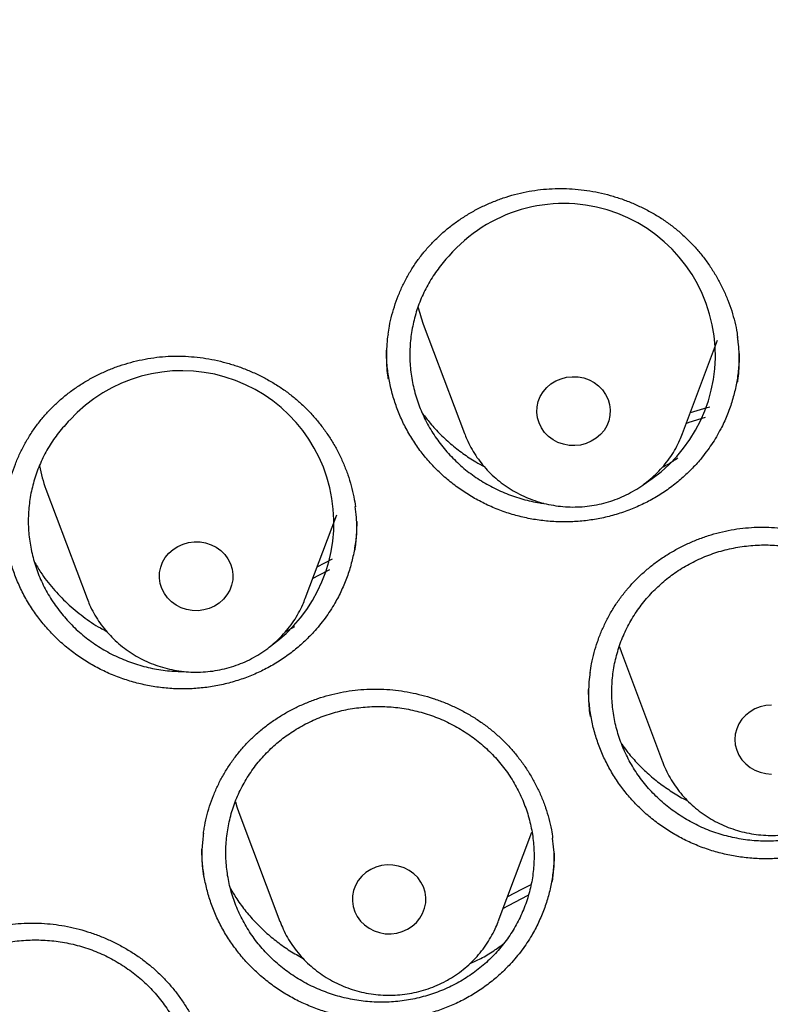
# Model space of a CAD drawing. Header units: millimetres. Extents: x 8 to 1233, y 12 to 1462.
# Tile 40 of 127: x 437.38 to 445.55, y 1294.21 to 1304.93. Entities that reach past the tile are written whole.
import ezdxf

# ---------------------------------------------------------------- set-up
doc = ezdxf.new("R2010")
doc.units = ezdxf.units.MM

msp = doc.modelspace()

# ---------------------------------------------------------------- linework, layer by layer
at = {"color": 7, "linetype": 'Continuous', "lineweight": 30}
for p, q in [((441.772, 1301.613), (442.219, 1300.424)), ((444.595, 1300.424), (444.976, 1301.437)), ((437.665, 1299.816), (438.112, 1298.627)), ((440.488, 1298.627), (440.83, 1299.536)), ((440.618, 1298.973), (440.785, 1299.059)), ((440.269, 1298.263), (440.373, 1298.321)), ((443.928, 1298.038), (444.375, 1296.85)), ((439.765, 1296.299), (440.212, 1295.111)), ((442.588, 1295.111), (442.954, 1296.085))]:
    msp.add_line(p, q, dxfattribs=at)
at = {"color": 7, "linetype": 'Continuous', "lineweight": 30, "flags": 128}
for points in [[(443.271, 1301.019), (443.331, 1301.034), (443.393, 1301.041), (443.456, 1301.038), (443.518, 1301.027), (443.576, 1301.006), (443.631, 1300.977), (443.68, 1300.94), (443.723, 1300.897), (443.757, 1300.848), (443.783, 1300.794), (443.8, 1300.737), (443.807, 1300.679), (443.804, 1300.62), (443.792, 1300.562), (443.77, 1300.507), (443.739, 1300.456), (443.7, 1300.41), (443.654, 1300.37), (443.601, 1300.338), (443.544, 1300.313), (443.484, 1300.297), (443.421, 1300.291), (443.359, 1300.293), (443.297, 1300.305), (443.238, 1300.326), (443.184, 1300.355), (443.135, 1300.391), (443.092, 1300.435), (443.058, 1300.484), (443.032, 1300.538), (443.015, 1300.594), (443.008, 1300.653), (443.01, 1300.712), (443.023, 1300.769), (443.045, 1300.824), (443.076, 1300.876), (443.115, 1300.922), (443.161, 1300.962), (443.213, 1300.994), (443.271, 1301.019)], [(444.68, 1300.65), (444.863, 1300.706), (444.889, 1300.714)], [(444.839, 1300.595), (444.663, 1300.541), (444.636, 1300.532)], [(439.1, 1299.194), (439.157, 1299.219), (439.217, 1299.236), (439.279, 1299.244), (439.342, 1299.242), (439.403, 1299.231), (439.463, 1299.212), (439.518, 1299.184), (439.568, 1299.148), (439.611, 1299.105), (439.646, 1299.057), (439.673, 1299.003), (439.691, 1298.947), (439.699, 1298.889), (439.698, 1298.83), (439.686, 1298.772), (439.665, 1298.716), (439.635, 1298.665), (439.597, 1298.618), (439.552, 1298.577), (439.5, 1298.544), (439.443, 1298.519), (439.383, 1298.502), (439.321, 1298.494), (439.258, 1298.496), (439.196, 1298.506), (439.137, 1298.526), (439.082, 1298.554), (439.032, 1298.59), (438.989, 1298.633), (438.954, 1298.681), (438.927, 1298.734), (438.909, 1298.791), (438.9, 1298.849), (438.902, 1298.908), (438.914, 1298.966), (438.935, 1299.022), (438.964, 1299.073), (439.003, 1299.12), (439.048, 1299.161), (439.1, 1299.194)], [(440.752, 1298.938), (440.632, 1298.877), (440.569, 1298.844)], [(443.905, 1298.105), (443.906, 1298.1), (443.928, 1298.038)], [(445.563, 1297.467), (445.501, 1297.462), (445.44, 1297.449), (445.382, 1297.426), (445.328, 1297.395), (445.281, 1297.357), (445.24, 1297.312), (445.207, 1297.262), (445.183, 1297.208), (445.168, 1297.15), (445.163, 1297.092), (445.168, 1297.033), (445.183, 1296.976), (445.207, 1296.921), (445.24, 1296.871), (445.281, 1296.826), (445.328, 1296.788), (445.382, 1296.757), (445.44, 1296.735), (445.501, 1296.721), (445.563, 1296.716)], [(439.727, 1296.414), (439.743, 1296.361), (439.765, 1296.299)], [(441.6, 1295.028), (441.652, 1295.061), (441.697, 1295.101), (441.735, 1295.148), (441.765, 1295.2), (441.786, 1295.255), (441.798, 1295.313), (441.799, 1295.372), (441.791, 1295.431), (441.773, 1295.487), (441.746, 1295.54), (441.711, 1295.589), (441.668, 1295.631), (441.618, 1295.667), (441.563, 1295.695), (441.503, 1295.715), (441.442, 1295.726), (441.379, 1295.727), (441.317, 1295.72), (441.257, 1295.703), (441.2, 1295.678), (441.148, 1295.644), (441.103, 1295.604), (441.064, 1295.557), (441.035, 1295.505), (441.014, 1295.45), (441.002, 1295.392), (441, 1295.333), (441.009, 1295.275), (441.027, 1295.218), (441.054, 1295.165), (441.089, 1295.116), (441.132, 1295.074), (441.182, 1295.038), (441.237, 1295.01), (441.296, 1294.99), (441.358, 1294.979), (441.421, 1294.978), (441.483, 1294.985), (441.543, 1295.002), (441.6, 1295.028)], [(442.691, 1295.384), (442.846, 1295.464), (442.946, 1295.514)], [(442.911, 1295.393), (442.695, 1295.282), (442.642, 1295.254)]]:
    msp.add_lwpolyline(points, dxfattribs=at)
at = {"color": 7, "linetype": 'Continuous', "lineweight": 30}
for centre, radius, start, end in [((443.299, 1301.273), 1.652, 301.5563, 139.1285), ((443.222, 1302.158), 1.549, 193.2578, 200.6277), ((439.144, 1299.451), 1.655, 305.088, 137.5264), ((439.113, 1300.361), 1.547, 190.8805, 200.6306)]:
    msp.add_arc(centre, radius, start, end, dxfattribs=at)
for points, knots in [([(484.676, 1295.088), (484.663, 1295.134), (484.634, 1295.235), (484.589, 1295.389), (484.539, 1295.556), (484.485, 1295.734), (484.426, 1295.927), (484.361, 1296.136), (484.289, 1296.359), (484.195, 1296.645), (484.074, 1296.998), (483.921, 1297.426), (483.755, 1297.867), (483.577, 1298.317), (483.388, 1298.775), (483.18, 1299.256), (482.951, 1299.759), (482.701, 1300.283), (482.459, 1300.765), (482.232, 1301.2), (482.023, 1301.586), (481.808, 1301.971), (481.591, 1302.345), (481.381, 1302.697), (481.181, 1303.023), (480.99, 1303.325), (480.809, 1303.606), (480.628, 1303.879), (480.45, 1304.143), (480.276, 1304.395), (480.118, 1304.619), (479.979, 1304.813), (479.858, 1304.98), (479.759, 1305.114), (479.682, 1305.217), (479.625, 1305.293), (479.578, 1305.356), (479.533, 1305.416), (479.48, 1305.485), (479.415, 1305.57), (479.335, 1305.675), (479.238, 1305.799), (479.124, 1305.944), (478.995, 1306.106), (478.85, 1306.285), (478.588, 1306.604), (478.212, 1307.048), (477.724, 1307.597), (477.24, 1308.118), (476.76, 1308.613), (476.286, 1309.08), (475.898, 1309.448), (475.593, 1309.729), (475.364, 1309.936), (475.121, 1310.151), (474.86, 1310.378), (474.56, 1310.633), (474.217, 1310.917), (473.828, 1311.229), (473.41, 1311.554), (472.962, 1311.891), (472.484, 1312.237), (471.986, 1312.585), (471.467, 1312.933), (470.929, 1313.28), (470.361, 1313.63), (469.763, 1313.983), (469.178, 1314.312), (468.612, 1314.616), (468.069, 1314.896), (467.516, 1315.168), (466.965, 1315.427), (466.428, 1315.668), (465.91, 1315.89), (465.409, 1316.095), (464.921, 1316.287), (464.446, 1316.465), (463.985, 1316.63), (463.546, 1316.78), (463.131, 1316.916), (462.739, 1317.04), (462.394, 1317.144), (462.092, 1317.232), (461.832, 1317.306), (461.589, 1317.373), (461.368, 1317.432), (461.172, 1317.483), (461.008, 1317.525), (460.874, 1317.558), (460.764, 1317.586), (460.666, 1317.61), (460.57, 1317.633), (460.454, 1317.66), (460.308, 1317.694), (460.125, 1317.737), (459.91, 1317.784), (459.666, 1317.837), (459.39, 1317.895), (459.083, 1317.956), (458.745, 1318.02), (458.376, 1318.087), (457.976, 1318.154), (457.544, 1318.221), (457.08, 1318.288), (456.584, 1318.352), (456.057, 1318.412), (455.478, 1318.47), (454.861, 1318.52), (454.218, 1318.561), (453.586, 1318.59), (452.967, 1318.607), (452.293, 1318.614), (451.569, 1318.607), (450.798, 1318.582), (450.053, 1318.542), (449.335, 1318.489), (448.642, 1318.424), (448.021, 1318.353), (447.468, 1318.281), (446.979, 1318.21), (446.507, 1318.135), (446.051, 1318.056), (445.612, 1317.975), (445.24, 1317.901), (444.939, 1317.838), (444.711, 1317.789), (444.511, 1317.745), (444.337, 1317.705), (444.198, 1317.673), (444.09, 1317.647), (444.01, 1317.628), (443.947, 1317.613), (443.895, 1317.6), (443.835, 1317.585), (443.75, 1317.564), (443.634, 1317.535), (443.493, 1317.5), (443.332, 1317.458), (443.151, 1317.41), (442.95, 1317.356), (442.705, 1317.288), (442.414, 1317.205), (442.072, 1317.104), (441.698, 1316.989), (441.293, 1316.859), (440.861, 1316.715), (440.414, 1316.559), (439.964, 1316.394), (439.52, 1316.225), (438.976, 1316.009), (438.338, 1315.742), (437.616, 1315.42), (436.922, 1315.091), (436.254, 1314.756), (435.609, 1314.415), (434.99, 1314.071), (434.398, 1313.726), (433.829, 1313.379), (433.269, 1313.022), (432.705, 1312.647), (432.13, 1312.248), (431.546, 1311.824), (430.955, 1311.375), (430.357, 1310.898), (429.754, 1310.393), (429.238, 1309.94), (428.81, 1309.549), (428.468, 1309.227), (428.125, 1308.895), (427.787, 1308.557), (427.461, 1308.222), (427.155, 1307.898), (426.856, 1307.573), (426.568, 1307.25), (426.291, 1306.932), (426.041, 1306.638), (425.817, 1306.368), (425.619, 1306.123), (425.46, 1305.924), (425.338, 1305.768), (425.25, 1305.654), (425.179, 1305.562), (425.13, 1305.498), (425.093, 1305.449), (425.055, 1305.4), (425.007, 1305.336), (424.944, 1305.253), (424.867, 1305.15), (424.776, 1305.026), (424.672, 1304.883), (424.555, 1304.721), (424.425, 1304.539), (424.287, 1304.342), (424.056, 1304.007), (423.738, 1303.528), (423.352, 1302.919), (422.981, 1302.301), (422.625, 1301.677), (422.273, 1301.024), (421.978, 1300.444), (421.737, 1299.945), (421.546, 1299.535), (421.358, 1299.114), (421.175, 1298.686), (421, 1298.261), (420.839, 1297.849), (420.692, 1297.461), (420.56, 1297.097), (420.442, 1296.758), (420.337, 1296.443), (420.243, 1296.154), (420.16, 1295.891), (420.088, 1295.653), (420.025, 1295.442), (419.972, 1295.257), (419.939, 1295.141), (419.924, 1295.088)], [0, 0, 0, 0, 0.001645, 0.00357, 0.005513, 0.007703, 0.010147, 0.012793, 0.015609, 0.018595, 0.023632, 0.02909, 0.034968, 0.040572, 0.046512, 0.052786, 0.059396, 0.06634, 0.07362, 0.0787, 0.083932, 0.089296, 0.09448, 0.099374, 0.103899, 0.108145, 0.112112, 0.1158, 0.119826, 0.123456, 0.12669, 0.129529, 0.131972, 0.13402, 0.135418, 0.136544, 0.137397, 0.138187, 0.139221, 0.140491, 0.141986, 0.143889, 0.146065, 0.148512, 0.151231, 0.154211, 0.163137, 0.171781, 0.180143, 0.188225, 0.196025, 0.203544, 0.206992, 0.210552, 0.21435, 0.218387, 0.222662, 0.228132, 0.233948, 0.240111, 0.24662, 0.253476, 0.260678, 0.267785, 0.275201, 0.282924, 0.290955, 0.299294, 0.306146, 0.313193, 0.320407, 0.327445, 0.334206, 0.340689, 0.346895, 0.352824, 0.358739, 0.364348, 0.369654, 0.374656, 0.379353, 0.383747, 0.387036, 0.390131, 0.393033, 0.395679, 0.397985, 0.399948, 0.401486, 0.40272, 0.403826, 0.404942, 0.406114, 0.407911, 0.410063, 0.412568, 0.415428, 0.418642, 0.42221, 0.426133, 0.430409, 0.43504, 0.440024, 0.445363, 0.451056, 0.457103, 0.463505, 0.470911, 0.478273, 0.485478, 0.492527, 0.499421, 0.508479, 0.517252, 0.525742, 0.533947, 0.541868, 0.549506, 0.555307, 0.560933, 0.566384, 0.57166, 0.57676, 0.581654, 0.584628, 0.587289, 0.589636, 0.591669, 0.59339, 0.594522, 0.59546, 0.596205, 0.596757, 0.597288, 0.598335, 0.599744, 0.601399, 0.603297, 0.605438, 0.607823, 0.61045, 0.614138, 0.618218, 0.622689, 0.627554, 0.63281, 0.638325, 0.64385, 0.649292, 0.65465, 0.664011, 0.673105, 0.681933, 0.690495, 0.698956, 0.707141, 0.715048, 0.722677, 0.730266, 0.738121, 0.746244, 0.754616, 0.763255, 0.77216, 0.781333, 0.790773, 0.796188, 0.801688, 0.807271, 0.812938, 0.818482, 0.823722, 0.828658, 0.834034, 0.838995, 0.843544, 0.847678, 0.8514, 0.854707, 0.856664, 0.858428, 0.859818, 0.860775, 0.861291, 0.861997, 0.862953, 0.864159, 0.865698, 0.867514, 0.869607, 0.871977, 0.874624, 0.877537, 0.880552, 0.889093, 0.898, 0.906262, 0.914815, 0.92366, 0.932797, 0.938119, 0.943535, 0.949045, 0.954649, 0.960264, 0.965571, 0.970539, 0.975167, 0.979455, 0.983405, 0.987015, 0.990287, 0.993221, 0.995817, 0.998076, 1, 1, 1, 1]), ([(419.828, 1282.175), (419.846, 1282.305), (419.888, 1282.601), (419.963, 1283.059), (420.052, 1283.551), (420.149, 1284.042), (420.255, 1284.531), (420.369, 1285.018), (420.491, 1285.503), (420.622, 1285.987), (420.761, 1286.468), (420.909, 1286.948), (421.065, 1287.425), (421.229, 1287.899), (421.401, 1288.371), (421.582, 1288.84), (421.77, 1289.307), (421.967, 1289.77), (422.171, 1290.231), (422.384, 1290.688), (422.604, 1291.142), (422.833, 1291.593), (423.069, 1292.04), (423.312, 1292.483), (423.564, 1292.923), (423.823, 1293.359), (424.089, 1293.79), (424.363, 1294.218), (424.645, 1294.641), (424.933, 1295.06), (425.229, 1295.475), (425.532, 1295.885), (425.842, 1296.291), (426.159, 1296.691), (426.483, 1297.087), (426.814, 1297.478), (427.151, 1297.863), (427.495, 1298.244), (427.846, 1298.619), (428.203, 1298.989), (428.566, 1299.353), (428.936, 1299.711), (429.311, 1300.065), (429.693, 1300.412), (430.081, 1300.753), (430.475, 1301.089), (430.874, 1301.418), (431.28, 1301.741), (431.69, 1302.058), (432.106, 1302.369), (432.528, 1302.673), (432.954, 1302.971), (433.386, 1303.263), (433.823, 1303.547), (434.264, 1303.825), (434.711, 1304.097), (435.162, 1304.361), (435.617, 1304.619), (436.077, 1304.869), (436.541, 1305.113), (437.01, 1305.349), (437.482, 1305.579), (437.958, 1305.801), (438.438, 1306.016), (438.922, 1306.223), (439.409, 1306.423), (439.9, 1306.616), (440.394, 1306.801), (440.891, 1306.978), (441.391, 1307.148), (441.894, 1307.311), (442.4, 1307.465), (442.908, 1307.612), (443.419, 1307.751), (443.932, 1307.883), (444.447, 1308.006), (444.964, 1308.122), (445.484, 1308.23), (446.005, 1308.33), (446.528, 1308.421), (447.052, 1308.505), (447.578, 1308.581), (448.105, 1308.649), (448.633, 1308.709), (449.162, 1308.761), (449.692, 1308.805), (450.222, 1308.84), (450.753, 1308.868), (451.285, 1308.888), (451.816, 1308.899), (452.348, 1308.902), (452.88, 1308.897), (453.412, 1308.885), (453.943, 1308.864), (454.474, 1308.835), (455.005, 1308.797), (455.534, 1308.752), (456.063, 1308.699), (456.591, 1308.638), (457.118, 1308.568), (457.643, 1308.491), (458.167, 1308.405), (458.69, 1308.312), (459.21, 1308.211), (459.729, 1308.102), (460.246, 1307.984), (460.761, 1307.86), (461.274, 1307.727), (461.784, 1307.586), (462.292, 1307.438), (462.797, 1307.282), (463.3, 1307.118), (463.799, 1306.947), (464.296, 1306.768), (464.789, 1306.581), (465.279, 1306.387), (465.766, 1306.186), (466.249, 1305.977), (466.728, 1305.761), (467.204, 1305.538), (467.675, 1305.307), (468.143, 1305.069), (468.606, 1304.825), (469.066, 1304.573), (469.52, 1304.314), (469.97, 1304.048), (470.416, 1303.776), (470.857, 1303.496), (471.292, 1303.21), (471.723, 1302.918), (472.149, 1302.619), (472.569, 1302.313), (472.984, 1302.001), (473.394, 1301.683), (473.798, 1301.359), (474.197, 1301.028), (474.589, 1300.692), (474.976, 1300.349), (475.357, 1300.001), (475.731, 1299.647), (476.1, 1299.287), (476.462, 1298.922), (476.818, 1298.551), (477.167, 1298.175), (477.51, 1297.794), (477.847, 1297.407), (478.176, 1297.016), (478.499, 1296.619), (478.814, 1296.218), (479.123, 1295.812), (479.425, 1295.401), (479.719, 1294.985), (480.007, 1294.565), (480.287, 1294.141), (480.559, 1293.713), (480.824, 1293.28), (481.082, 1292.844), (481.332, 1292.404), (481.574, 1291.96), (481.809, 1291.512), (482.036, 1291.061), (482.255, 1290.606), (482.466, 1290.148), (482.669, 1289.687), (482.864, 1289.223), (483.051, 1288.756), (483.23, 1288.286), (483.401, 1287.814), (483.564, 1287.339), (483.718, 1286.862), (483.864, 1286.382), (484.002, 1285.9), (484.131, 1285.416), (484.252, 1284.93), (484.365, 1284.443), (484.469, 1283.954), (484.565, 1283.463), (484.652, 1282.971), (484.73, 1282.477), (484.785, 1282.097), (484.812, 1281.881), (484.818, 1281.83)], [0, 0, 0, 0, 0.004439, 0.010056, 0.015673, 0.021289, 0.026906, 0.032523, 0.038139, 0.043756, 0.049373, 0.054989, 0.060606, 0.066222, 0.071838, 0.077455, 0.083071, 0.088687, 0.094304, 0.09992, 0.105536, 0.111152, 0.116768, 0.122384, 0.128, 0.133616, 0.139232, 0.144847, 0.150463, 0.156079, 0.161694, 0.16731, 0.172925, 0.178541, 0.184156, 0.189772, 0.195387, 0.201002, 0.206617, 0.212232, 0.217847, 0.223462, 0.229077, 0.234692, 0.240307, 0.245922, 0.251536, 0.257151, 0.262766, 0.26838, 0.273995, 0.279609, 0.285224, 0.290838, 0.296453, 0.302067, 0.307681, 0.313296, 0.31891, 0.324524, 0.330138, 0.335752, 0.341366, 0.346981, 0.352595, 0.358209, 0.363823, 0.369436, 0.37505, 0.380664, 0.386278, 0.391892, 0.397506, 0.40312, 0.408734, 0.414347, 0.419961, 0.425575, 0.431189, 0.436802, 0.442416, 0.44803, 0.453643, 0.459257, 0.464871, 0.470484, 0.476098, 0.481712, 0.487325, 0.492939, 0.498553, 0.504166, 0.50978, 0.515393, 0.521007, 0.526621, 0.532234, 0.537848, 0.543462, 0.549075, 0.554689, 0.560303, 0.565916, 0.57153, 0.577144, 0.582757, 0.588371, 0.593985, 0.599599, 0.605212, 0.610826, 0.61644, 0.622054, 0.627668, 0.633282, 0.638895, 0.644509, 0.650123, 0.655737, 0.661351, 0.666965, 0.672579, 0.678193, 0.683808, 0.689422, 0.695036, 0.70065, 0.706264, 0.711879, 0.717493, 0.723107, 0.728722, 0.734336, 0.739951, 0.745565, 0.75118, 0.756794, 0.762409, 0.768024, 0.773639, 0.779253, 0.784868, 0.790483, 0.796098, 0.801713, 0.807328, 0.812943, 0.818559, 0.824174, 0.829789, 0.835405, 0.84102, 0.846636, 0.852251, 0.857867, 0.863482, 0.869098, 0.874714, 0.88033, 0.885945, 0.891561, 0.897177, 0.902793, 0.90841, 0.914026, 0.919642, 0.925258, 0.930874, 0.936491, 0.942107, 0.947724, 0.95334, 0.958956, 0.964573, 0.97019, 0.975806, 0.981423, 0.98704, 0.992656, 0.998273, 1, 1, 1, 1]), ([(441.792, 1302.411), (441.805, 1302.427), (441.845, 1302.473), (441.917, 1302.547), (442.009, 1302.631), (442.107, 1302.708), (442.211, 1302.78), (442.32, 1302.845), (442.434, 1302.903), (442.552, 1302.954), (442.673, 1302.997), (442.797, 1303.033), (442.922, 1303.06), (443.048, 1303.078), (443.174, 1303.088), (443.3, 1303.09), (443.426, 1303.083), (443.554, 1303.069), (443.681, 1303.046), (443.807, 1303.015), (443.932, 1302.976), (444.053, 1302.929), (444.171, 1302.875), (444.284, 1302.814), (444.391, 1302.747), (444.492, 1302.673), (444.588, 1302.593), (444.678, 1302.507), (444.763, 1302.414), (444.842, 1302.316), (444.914, 1302.212), (444.98, 1302.104), (445.038, 1301.991), (445.088, 1301.876), (445.13, 1301.757), (445.163, 1301.637), (445.184, 1301.54), (445.191, 1301.482), (445.193, 1301.466)], [0, 0, 0, 0, 0.014066, 0.042242, 0.070561, 0.099083, 0.12778, 0.15661, 0.185523, 0.214459, 0.243338, 0.272101, 0.300697, 0.329083, 0.35722, 0.38519, 0.413394, 0.441921, 0.470711, 0.499688, 0.528766, 0.557843, 0.586806, 0.61557, 0.644066, 0.67224, 0.700167, 0.728396, 0.756887, 0.785613, 0.814525, 0.843563, 0.872666, 0.901757, 0.930768, 0.959651, 0.98837, 1, 1, 1, 1]), ([(441.39, 1301.502), (441.394, 1301.532), (441.404, 1301.603), (441.43, 1301.713), (441.466, 1301.833), (441.51, 1301.95), (441.562, 1302.064), (441.622, 1302.174), (441.689, 1302.279), (441.747, 1302.357), (441.783, 1302.4), (441.792, 1302.411)], [0, 0, 0, 0, 0.089056, 0.213456, 0.338227, 0.463072, 0.587644, 0.711704, 0.835059, 0.957574, 1, 1, 1, 1]), ([(442.049, 1302.354), (442.009, 1302.308), (441.929, 1302.215), (441.829, 1302.06), (441.747, 1301.896), (441.686, 1301.724), (441.645, 1301.546), (441.624, 1301.364), (441.625, 1301.182), (441.647, 1301), (441.69, 1300.822), (441.754, 1300.649), (441.838, 1300.484), (441.939, 1300.329), (442.059, 1300.186), (442.194, 1300.056), (442.343, 1299.942), (442.504, 1299.845), (442.675, 1299.765), (442.855, 1299.706), (442.992, 1299.672), (443.07, 1299.664), (443.085, 1299.663)], [0, 0, 0, 0, 0.0519088, 0.1039832, 0.1558922, 0.2077999, 0.259873, 0.3117808, 0.3637144, 0.4158134, 0.4677471, 0.5197033, 0.5718252, 0.6237815, 0.6757423, 0.7278689, 0.7798296, 0.8317749, 0.8838859, 0.9358311, 0.9877474, 1, 1, 1, 1]), ([(441.39, 1301.505), (441.388, 1301.495), (441.373, 1301.416), (441.37, 1301.266), (441.373, 1301.113), (441.387, 1301.032), (441.39, 1301.019)], [0, 0, 0, 0, 0.065296, 0.492865, 0.920961, 1, 1, 1, 1]), ([(445.193, 1300.982), (445.194, 1300.987), (445.208, 1301.062), (445.211, 1301.208), (445.21, 1301.365), (445.195, 1301.451), (445.192, 1301.468)], [0, 0, 0, 0, 0.037005, 0.466765, 0.895154, 1, 1, 1, 1]), ([(444.792, 1300.145), (444.758, 1300.106), (444.689, 1300.028), (444.573, 1299.92), (444.448, 1299.821), (444.313, 1299.733), (444.173, 1299.657), (444.027, 1299.593), (443.873, 1299.54), (443.716, 1299.5), (443.558, 1299.474), (443.397, 1299.46), (443.235, 1299.459), (443.073, 1299.472), (442.914, 1299.497), (442.757, 1299.535), (442.604, 1299.586), (442.454, 1299.65), (442.313, 1299.725), (442.177, 1299.811), (442.049, 1299.908), (441.929, 1300.015), (441.82, 1300.131), (441.722, 1300.255), (441.633, 1300.388), (441.557, 1300.527), (441.494, 1300.671), (441.443, 1300.819), (441.405, 1300.972), (441.381, 1301.128), (441.371, 1301.247), (441.372, 1301.313), (441.373, 1301.328)], [0, 0, 0, 0, 0.033705, 0.06741, 0.102093, 0.136774, 0.170493, 0.204212, 0.238919, 0.273625, 0.307258, 0.34089, 0.375505, 0.410118, 0.443691, 0.477265, 0.511809, 0.546353, 0.580035, 0.613717, 0.648377, 0.683038, 0.716729, 0.75042, 0.785089, 0.819758, 0.853491, 0.887224, 0.921938, 0.95665, 0.99037, 1, 1, 1, 1]), ([(437.682, 1300.653), (437.696, 1300.668), (437.738, 1300.712), (437.812, 1300.783), (437.908, 1300.862), (438.009, 1300.935), (438.116, 1301.001), (438.228, 1301.062), (438.344, 1301.115), (438.464, 1301.16), (438.587, 1301.198), (438.712, 1301.227), (438.838, 1301.249), (438.965, 1301.262), (439.091, 1301.266), (439.217, 1301.262), (439.344, 1301.25), (439.47, 1301.23), (439.596, 1301.202), (439.721, 1301.165), (439.844, 1301.121), (439.963, 1301.069), (440.078, 1301.01), (440.189, 1300.944), (440.293, 1300.872), (440.391, 1300.794), (440.483, 1300.71), (440.57, 1300.62), (440.65, 1300.525), (440.725, 1300.423), (440.793, 1300.317), (440.854, 1300.206), (440.907, 1300.091), (440.952, 1299.973), (440.989, 1299.854), (441.017, 1299.737), (441.028, 1299.661), (441.033, 1299.625)], [0, 0, 0, 0, 0.014276, 0.042874, 0.071617, 0.100567, 0.129695, 0.15896, 0.188312, 0.217688, 0.247009, 0.276215, 0.305251, 0.334075, 0.362647, 0.391051, 0.41969, 0.448659, 0.477895, 0.507322, 0.536852, 0.566382, 0.595797, 0.62501, 0.653951, 0.682567, 0.710929, 0.739595, 0.768526, 0.797696, 0.827053, 0.856539, 0.886087, 0.915622, 0.945075, 0.974396, 1, 1, 1, 1]), ([(445.209, 1301.295), (445.209, 1301.271), (445.21, 1301.194), (445.198, 1301.067), (445.171, 1300.913), (445.132, 1300.763), (445.078, 1300.615), (445.006, 1300.46), (444.913, 1300.3), (444.833, 1300.197), (444.792, 1300.145)], [0, 0, 0, 0, 0.057902, 0.185315, 0.308928, 0.43254, 0.55974, 0.686939, 0.842603, 1, 1, 1, 1]), ([(437.229, 1299.69), (437.23, 1299.703), (437.237, 1299.758), (437.257, 1299.852), (437.29, 1299.972), (437.331, 1300.09), (437.38, 1300.205), (437.437, 1300.316), (437.502, 1300.423), (437.573, 1300.525), (437.635, 1300.601), (437.672, 1300.642), (437.682, 1300.653)], [0, 0, 0, 0, 0.038301, 0.153245, 0.268788, 0.38468, 0.500642, 0.616349, 0.731574, 0.846136, 0.959909, 1, 1, 1, 1]), ([(441.757, 1300.652), (441.782, 1300.618), (441.84, 1300.539), (441.945, 1300.425), (442.068, 1300.31), (442.201, 1300.205), (442.324, 1300.122), (442.405, 1300.079), (442.436, 1300.062)], [0, 0, 0, 0, 0.1413667, 0.3241276, 0.5121953, 0.700263, 0.8830768, 1, 1, 1, 1]), ([(437.923, 1300.569), (437.882, 1300.523), (437.799, 1300.433), (437.696, 1300.281), (437.61, 1300.12), (437.544, 1299.949), (437.499, 1299.773), (437.474, 1299.593), (437.47, 1299.41), (437.488, 1299.229), (437.527, 1299.05), (437.586, 1298.876), (437.665, 1298.709), (437.763, 1298.552), (437.879, 1298.406), (438.01, 1298.273), (438.156, 1298.155), (438.315, 1298.053), (438.485, 1297.969), (438.662, 1297.904), (438.846, 1297.859), (439.017, 1297.834), (439.125, 1297.833), (439.171, 1297.833)], [0, 0, 0, 0, 0.048178, 0.096509, 0.144686, 0.192863, 0.241193, 0.28937, 0.337569, 0.385922, 0.434122, 0.482349, 0.530729, 0.578956, 0.627197, 0.675592, 0.723834, 0.772072, 0.820463, 0.868701, 0.916918, 0.965289, 1, 1, 1, 1]), ([(442.221, 1300.423), (442.229, 1300.402), (442.248, 1300.35), (442.289, 1300.27), (442.341, 1300.183), (442.401, 1300.101), (442.468, 1300.023), (442.541, 1299.951), (442.62, 1299.885), (442.705, 1299.826), (442.794, 1299.774), (442.888, 1299.728), (442.985, 1299.691), (443.085, 1299.661), (443.188, 1299.64), (443.292, 1299.626), (443.397, 1299.621), (443.503, 1299.625), (443.607, 1299.636), (443.711, 1299.657), (443.812, 1299.685), (443.91, 1299.721), (444.005, 1299.766), (444.096, 1299.817), (444.182, 1299.876), (444.263, 1299.942), (444.338, 1300.013), (444.406, 1300.091), (444.467, 1300.173), (444.521, 1300.26), (444.564, 1300.344), (444.585, 1300.4), (444.595, 1300.424)], [0, 0, 0, 0, 0.0221, 0.055623, 0.089186, 0.1228, 0.156471, 0.190204, 0.224001, 0.257865, 0.291793, 0.325783, 0.35983, 0.393931, 0.428079, 0.462267, 0.496488, 0.530735, 0.564998, 0.599268, 0.633536, 0.667794, 0.702031, 0.736238, 0.770407, 0.804528, 0.838594, 0.872598, 0.906535, 0.940402, 0.974199, 1, 1, 1, 1]), ([(444.374, 1300.057), (444.395, 1300.068), (444.454, 1300.097), (444.508, 1300.134), (444.543, 1300.158)], [0, 0, 0, 0, 0.356973, 1, 1, 1, 1]), ([(441.029, 1299.154), (441.036, 1299.203), (441.051, 1299.321), (441.051, 1299.48), (441.036, 1299.588), (441.03, 1299.627)], [0, 0, 0, 0, 0.313864, 0.752677, 1, 1, 1, 1]), ([(440.578, 1298.26), (440.542, 1298.223), (440.47, 1298.148), (440.35, 1298.047), (440.22, 1297.954), (440.082, 1297.872), (439.939, 1297.803), (439.79, 1297.745), (439.635, 1297.7), (439.476, 1297.667), (439.316, 1297.647), (439.156, 1297.641), (438.993, 1297.647), (438.832, 1297.667), (438.674, 1297.7), (438.52, 1297.745), (438.368, 1297.802), (438.222, 1297.872), (438.083, 1297.953), (437.952, 1298.045), (437.827, 1298.148), (437.712, 1298.26), (437.609, 1298.381), (437.516, 1298.509), (437.433, 1298.645), (437.363, 1298.787), (437.306, 1298.933), (437.261, 1299.083), (437.23, 1299.238), (437.213, 1299.383), (437.212, 1299.475), (437.212, 1299.515)], [0, 0, 0, 0, 0.03423, 0.068462, 0.103682, 0.138901, 0.173198, 0.207496, 0.242797, 0.278099, 0.312323, 0.346547, 0.381769, 0.41699, 0.451169, 0.485348, 0.520514, 0.55568, 0.589977, 0.624273, 0.659566, 0.694859, 0.72916, 0.763462, 0.798759, 0.834057, 0.868389, 0.90272, 0.93805, 0.973379, 1, 1, 1, 1]), ([(441.048, 1299.466), (441.047, 1299.416), (441.045, 1299.314), (441.024, 1299.161), (440.991, 1299.009), (440.944, 1298.861), (440.885, 1298.716), (440.806, 1298.565), (440.706, 1298.41), (440.621, 1298.31), (440.578, 1298.26)], [0, 0, 0, 0, 0.113391, 0.233266, 0.349576, 0.465887, 0.585579, 0.70527, 0.851817, 1, 1, 1, 1]), ([(443.992, 1298.728), (444.006, 1298.743), (444.046, 1298.79), (444.117, 1298.863), (444.209, 1298.946), (444.307, 1299.024), (444.411, 1299.095), (444.521, 1299.16), (444.635, 1299.218), (444.753, 1299.269), (444.874, 1299.312), (444.997, 1299.347), (445.122, 1299.374), (445.248, 1299.393), (445.374, 1299.403), (445.5, 1299.405), (445.627, 1299.398), (445.754, 1299.384), (445.881, 1299.361), (446.008, 1299.33), (446.132, 1299.292), (446.253, 1299.245), (446.371, 1299.191), (446.483, 1299.131), (446.591, 1299.064), (446.692, 1298.99), (446.787, 1298.911), (446.877, 1298.825), (446.962, 1298.733), (447.04, 1298.635), (447.113, 1298.532), (447.178, 1298.424), (447.236, 1298.312), (447.285, 1298.197), (447.327, 1298.079), (447.36, 1297.96), (447.381, 1297.864), (447.387, 1297.808), (447.389, 1297.792)], [0, 0, 0, 0, 0.014082, 0.042282, 0.070623, 0.099167, 0.127885, 0.156736, 0.18567, 0.214627, 0.243527, 0.272312, 0.300929, 0.329336, 0.357493, 0.385482, 0.413704, 0.442251, 0.47106, 0.500056, 0.529151, 0.558245, 0.587222, 0.615999, 0.644507, 0.672693, 0.700632, 0.728884, 0.757393, 0.786139, 0.815072, 0.844132, 0.873256, 0.90237, 0.931403, 0.960308, 0.989047, 1, 1, 1, 1]), ([(444.264, 1298.695), (444.223, 1298.649), (444.141, 1298.558), (444.04, 1298.405), (443.955, 1298.244), (443.891, 1298.073), (443.847, 1297.897), (443.824, 1297.717), (443.822, 1297.535), (443.841, 1297.355), (443.881, 1297.177), (443.942, 1297.005), (444.022, 1296.84), (444.121, 1296.684), (444.238, 1296.54), (444.37, 1296.41), (444.517, 1296.294), (444.677, 1296.196), (444.846, 1296.114), (445.024, 1296.052), (445.208, 1296.009), (445.396, 1295.986), (445.585, 1295.984), (445.773, 1296.002), (445.957, 1296.04), (446.136, 1296.097), (446.307, 1296.174), (446.467, 1296.269), (446.616, 1296.38), (446.75, 1296.507), (446.868, 1296.648), (446.97, 1296.8), (447.052, 1296.963), (447.115, 1297.133), (447.158, 1297.31), (447.18, 1297.49), (447.181, 1297.672), (447.16, 1297.852), (447.119, 1298.03), (447.057, 1298.202), (446.975, 1298.366), (446.875, 1298.521), (446.757, 1298.664), (446.624, 1298.794), (446.476, 1298.908), (446.316, 1299.006), (446.146, 1299.086), (445.967, 1299.147), (445.783, 1299.188), (445.595, 1299.21), (445.406, 1299.211), (445.218, 1299.192), (445.034, 1299.153), (444.856, 1299.094), (444.686, 1299.016), (444.53, 1298.922), (444.387, 1298.816), (444.305, 1298.735), (444.264, 1298.695)], [0, 0, 0, 0, 0.0178777, 0.0358124, 0.0536902, 0.0715675, 0.0895019, 0.1073793, 0.125264, 0.1432057, 0.1610904, 0.1789813, 0.1969292, 0.2148201, 0.232712, 0.250661, 0.2685528, 0.28644, 0.3043842, 0.3222714, 0.3401502, 0.3580861, 0.3759649, 0.3938354, 0.411763, 0.4296335, 0.4474994, 0.4654223, 0.4832882, 0.5011552, 0.5190792, 0.5369462, 0.5548195, 0.5727497, 0.590623, 0.6085051, 0.6264441, 0.6443262, 0.6622157, 0.6801621, 0.6980516, 0.7159438, 0.7338931, 0.7517853, 0.7696744, 0.7876207, 0.8055098, 0.8233914, 0.8413301, 0.8592117, 0.8770846, 0.8950145, 0.9128873, 0.9307541, 0.9486779, 0.9665447, 0.9832724, 1, 1, 1, 1]), ([(437.537, 1299.029), (437.56, 1298.99), (437.619, 1298.887), (437.74, 1298.734), (437.895, 1298.571), (438.068, 1298.428), (438.211, 1298.328), (438.3, 1298.284), (438.322, 1298.273)], [0, 0, 0, 0, 0.123556, 0.326168, 0.529426, 0.732039, 0.934646, 1, 1, 1, 1]), ([(443.589, 1297.821), (443.594, 1297.853), (443.604, 1297.926), (443.631, 1298.038), (443.667, 1298.157), (443.712, 1298.274), (443.765, 1298.387), (443.825, 1298.497), (443.893, 1298.601), (443.95, 1298.677), (443.984, 1298.719), (443.992, 1298.728)], [0, 0, 0, 0, 0.097095, 0.221238, 0.345742, 0.470304, 0.594583, 0.718339, 0.84138, 0.963575, 1, 1, 1, 1]), ([(438.113, 1298.626), (438.122, 1298.603), (438.143, 1298.549), (438.185, 1298.467), (438.237, 1298.381), (438.298, 1298.299), (438.365, 1298.222), (438.438, 1298.15), (438.518, 1298.085), (438.602, 1298.026), (438.692, 1297.974), (438.786, 1297.929), (438.884, 1297.892), (438.984, 1297.863), (439.087, 1297.841), (439.191, 1297.829), (439.296, 1297.824), (439.401, 1297.828), (439.506, 1297.84), (439.609, 1297.861), (439.71, 1297.89), (439.809, 1297.927), (439.903, 1297.971), (439.994, 1298.024), (440.08, 1298.083), (440.16, 1298.149), (440.234, 1298.221), (440.302, 1298.299), (440.363, 1298.381), (440.416, 1298.469), (440.458, 1298.551), (440.479, 1298.605), (440.487, 1298.628)], [0, 0, 0, 0, 0.0239971, 0.0575214, 0.0910873, 0.1247038, 0.1583777, 0.1921138, 0.2259149, 0.2597817, 0.2937129, 0.3277059, 0.3617566, 0.3958597, 0.4300094, 0.464199, 0.4984214, 0.5326689, 0.5669325, 0.6012022, 0.6354695, 0.6697252, 0.7039601, 0.7381649, 0.7723304, 0.8064479, 0.8405096, 0.8745091, 0.9084416, 0.9423042, 0.9760963, 1, 1, 1, 1]), ([(443.589, 1297.823), (443.587, 1297.814), (443.573, 1297.737), (443.57, 1297.589), (443.572, 1297.436), (443.587, 1297.355), (443.589, 1297.342)], [0, 0, 0, 0, 0.058707, 0.488069, 0.917928, 1, 1, 1, 1]), ([(439.838, 1297.036), (439.852, 1297.051), (439.894, 1297.095), (439.969, 1297.165), (440.065, 1297.244), (440.167, 1297.316), (440.274, 1297.382), (440.386, 1297.442), (440.503, 1297.494), (440.623, 1297.539), (440.746, 1297.576), (440.871, 1297.605), (440.997, 1297.626), (441.124, 1297.639), (441.25, 1297.643), (441.376, 1297.639), (441.503, 1297.626), (441.629, 1297.606), (441.755, 1297.577), (441.88, 1297.541), (442.002, 1297.496), (442.121, 1297.444), (442.236, 1297.385), (442.346, 1297.319), (442.45, 1297.247), (442.547, 1297.169), (442.639, 1297.085), (442.725, 1296.996), (442.805, 1296.9), (442.879, 1296.799), (442.946, 1296.693), (443.007, 1296.582), (443.059, 1296.468), (443.104, 1296.351), (443.139, 1296.231), (443.166, 1296.12), (443.176, 1296.048), (443.18, 1296.017)], [0, 0, 0, 0, 0.014329, 0.043023, 0.071862, 0.100907, 0.13013, 0.159491, 0.188937, 0.218408, 0.247824, 0.277124, 0.306254, 0.335171, 0.363835, 0.392327, 0.421056, 0.450117, 0.479445, 0.508964, 0.538586, 0.568206, 0.597709, 0.627009, 0.656036, 0.684735, 0.713181, 0.741943, 0.770966, 0.80023, 0.829683, 0.859266, 0.888914, 0.918548, 0.9481, 0.97752, 1, 1, 1, 1]), ([(446.986, 1296.475), (446.952, 1296.436), (446.883, 1296.358), (446.767, 1296.252), (446.641, 1296.153), (446.506, 1296.065), (446.366, 1295.99), (446.219, 1295.926), (446.066, 1295.873), (445.909, 1295.834), (445.75, 1295.807), (445.59, 1295.793), (445.428, 1295.793), (445.266, 1295.806), (445.107, 1295.831), (444.951, 1295.869), (444.797, 1295.92), (444.648, 1295.983), (444.507, 1296.058), (444.372, 1296.143), (444.244, 1296.24), (444.124, 1296.348), (444.016, 1296.463), (443.918, 1296.586), (443.83, 1296.718), (443.754, 1296.857), (443.691, 1297), (443.641, 1297.148), (443.603, 1297.3), (443.58, 1297.455), (443.57, 1297.571), (443.572, 1297.636), (443.572, 1297.649)], [0, 0, 0, 0, 0.033783, 0.067566, 0.102331, 0.137095, 0.170852, 0.204608, 0.239353, 0.274098, 0.307772, 0.341445, 0.376101, 0.410756, 0.444365, 0.477974, 0.512555, 0.547136, 0.580845, 0.614555, 0.649244, 0.683933, 0.717643, 0.751354, 0.786042, 0.820731, 0.854478, 0.888224, 0.922951, 0.957677, 0.991408, 1, 1, 1, 1]), ([(440.083, 1296.963), (440.041, 1296.919), (439.958, 1296.829), (439.854, 1296.679), (439.766, 1296.52), (439.699, 1296.351), (439.652, 1296.176), (439.625, 1295.997), (439.62, 1295.816), (439.636, 1295.635), (439.672, 1295.457), (439.73, 1295.284), (439.807, 1295.118), (439.903, 1294.96), (440.017, 1294.815), (440.147, 1294.682), (440.292, 1294.563), (440.449, 1294.461), (440.618, 1294.377), (440.794, 1294.31), (440.978, 1294.264), (441.165, 1294.237), (441.354, 1294.23), (441.542, 1294.244), (441.727, 1294.279), (441.907, 1294.332), (442.079, 1294.405), (442.241, 1294.496), (442.391, 1294.604), (442.528, 1294.728), (442.649, 1294.866), (442.753, 1295.016), (442.838, 1295.176), (442.905, 1295.345), (442.951, 1295.52), (442.976, 1295.7), (442.98, 1295.881), (442.963, 1296.061), (442.924, 1296.239), (442.866, 1296.412), (442.787, 1296.578), (442.69, 1296.734), (442.575, 1296.88), (442.444, 1297.012), (442.298, 1297.129), (442.14, 1297.23), (441.971, 1297.314), (441.794, 1297.378), (441.611, 1297.424), (441.423, 1297.45), (441.234, 1297.454), (441.046, 1297.439), (440.861, 1297.404), (440.682, 1297.349), (440.51, 1297.275), (440.352, 1297.184), (440.208, 1297.081), (440.125, 1297.003), (440.083, 1296.963)], [0, 0, 0, 0, 0.017872, 0.035801, 0.053673, 0.071545, 0.089474, 0.107346, 0.125225, 0.143161, 0.16104, 0.178927, 0.196871, 0.214758, 0.23265, 0.250599, 0.268491, 0.286382, 0.30433, 0.322221, 0.340105, 0.358047, 0.375932, 0.393808, 0.41174, 0.429616, 0.447485, 0.46541, 0.483279, 0.501144, 0.519067, 0.536933, 0.554801, 0.572727, 0.590595, 0.608471, 0.626404, 0.644281, 0.662165, 0.680107, 0.697992, 0.715883, 0.733831, 0.751722, 0.769614, 0.787563, 0.805454, 0.823342, 0.841286, 0.859173, 0.877051, 0.894987, 0.912866, 0.930736, 0.948664, 0.966534, 0.983267, 1, 1, 1, 1]), ([(443.932, 1297.043), (443.95, 1297.017), (443.999, 1296.947), (444.092, 1296.842), (444.209, 1296.726), (444.338, 1296.618), (444.476, 1296.523), (444.58, 1296.459), (444.64, 1296.431), (444.649, 1296.426)], [0, 0, 0, 0, 0.098564, 0.270273, 0.441982, 0.618675, 0.795369, 0.967147, 1, 1, 1, 1]), ([(439.38, 1296.07), (439.382, 1296.088), (439.39, 1296.148), (439.411, 1296.247), (439.445, 1296.366), (439.487, 1296.483), (439.537, 1296.597), (439.595, 1296.707), (439.66, 1296.813), (439.733, 1296.914), (439.793, 1296.988), (439.83, 1297.027), (439.838, 1297.036)], [0, 0, 0, 0, 0.052067, 0.166058, 0.280634, 0.395547, 0.510512, 0.625214, 0.739427, 0.852973, 0.965726, 1, 1, 1, 1]), ([(444.375, 1296.854), (444.38, 1296.839), (444.397, 1296.793), (444.433, 1296.719), (444.483, 1296.631), (444.541, 1296.547), (444.606, 1296.468), (444.678, 1296.395), (444.755, 1296.328), (444.838, 1296.266), (444.927, 1296.212), (445.019, 1296.165), (445.116, 1296.126), (445.215, 1296.094), (445.317, 1296.07), (445.421, 1296.055), (445.526, 1296.047), (445.632, 1296.049), (445.736, 1296.058), (445.842, 1296.076), (445.91, 1296.095), (445.945, 1296.105)], [0, 0, 0, 0, 0.0242352, 0.0776302, 0.1310867, 0.1846196, 0.2382409, 0.2919592, 0.34578, 0.3997054, 0.4537344, 0.5078634, 0.5620866, 0.6163962, 0.6707831, 0.7252371, 0.7797468, 0.8343006, 0.8888854, 0.9434843, 1, 1, 1, 1]), ([(439.38, 1296.072), (439.374, 1296.023), (439.359, 1295.905), (439.36, 1295.746), (439.375, 1295.64), (439.38, 1295.602)], [0, 0, 0, 0, 0.318072, 0.756611, 1, 1, 1, 1]), ([(443.177, 1295.547), (443.183, 1295.592), (443.199, 1295.706), (443.199, 1295.865), (443.184, 1295.977), (443.178, 1296.019)], [0, 0, 0, 0, 0.290457, 0.727728, 1, 1, 1, 1]), ([(442.719, 1294.648), (442.683, 1294.611), (442.611, 1294.537), (442.489, 1294.436), (442.359, 1294.344), (442.221, 1294.263), (442.077, 1294.195), (441.928, 1294.138), (441.772, 1294.093), (441.613, 1294.061), (441.454, 1294.043), (441.293, 1294.037), (441.13, 1294.044), (440.969, 1294.064), (440.812, 1294.097), (440.658, 1294.143), (440.507, 1294.201), (440.361, 1294.271), (440.223, 1294.352), (440.092, 1294.444), (439.969, 1294.547), (439.855, 1294.66), (439.752, 1294.78), (439.66, 1294.908), (439.578, 1295.043), (439.509, 1295.185), (439.453, 1295.331), (439.41, 1295.481), (439.38, 1295.634), (439.363, 1295.775), (439.363, 1295.863), (439.363, 1295.899)], [0, 0, 0, 0, 0.034372, 0.068745, 0.104113, 0.139481, 0.173871, 0.208261, 0.243657, 0.279053, 0.313371, 0.347688, 0.383007, 0.418324, 0.45259, 0.486856, 0.522112, 0.557369, 0.591744, 0.626118, 0.661492, 0.696866, 0.731238, 0.765611, 0.800981, 0.836352, 0.87075, 0.905148, 0.940546, 0.975943, 1, 1, 1, 1]), ([(443.196, 1295.857), (443.196, 1295.856), (443.198, 1295.802), (443.19, 1295.696), (443.17, 1295.541), (443.136, 1295.391), (443.088, 1295.243), (443.028, 1295.099), (442.948, 1294.949), (442.848, 1294.796), (442.762, 1294.697), (442.719, 1294.648)], [0, 0, 0, 0, 0.00238, 0.121268, 0.240156, 0.35553, 0.470905, 0.589632, 0.708358, 0.853375, 1, 1, 1, 1]), ([(439.674, 1295.469), (439.692, 1295.437), (439.739, 1295.357), (439.827, 1295.237), (439.936, 1295.11), (440.054, 1294.994), (440.182, 1294.888), (440.318, 1294.791), (440.415, 1294.737), (440.464, 1294.71)], [0, 0, 0, 0, 0.100657, 0.252638, 0.404619, 0.552262, 0.699905, 0.851836, 1, 1, 1, 1]), ([(436.176, 1294.564), (436.19, 1294.578), (436.235, 1294.619), (436.313, 1294.685), (436.413, 1294.758), (436.518, 1294.825), (436.629, 1294.885), (436.744, 1294.938), (436.864, 1294.984), (436.986, 1295.023), (437.111, 1295.053), (437.237, 1295.076), (437.364, 1295.09), (437.491, 1295.096), (437.618, 1295.093), (437.744, 1295.083), (437.869, 1295.064), (437.994, 1295.037), (438.119, 1295.002), (438.241, 1294.959), (438.361, 1294.908), (438.477, 1294.85), (438.589, 1294.786), (438.695, 1294.714), (438.795, 1294.637), (438.889, 1294.555), (438.976, 1294.467), (439.057, 1294.373), (439.132, 1294.274), (439.201, 1294.169), (439.263, 1294.06), (439.317, 1293.947), (439.364, 1293.831), (439.402, 1293.712), (439.432, 1293.592), (439.445, 1293.511), (439.451, 1293.47)], [0, 0, 0, 0, 0.01466, 0.044012, 0.073511, 0.103222, 0.133115, 0.16315, 0.193274, 0.223427, 0.253524, 0.283505, 0.313313, 0.342906, 0.372239, 0.401393, 0.43079, 0.460526, 0.490537, 0.520743, 0.551054, 0.581365, 0.611556, 0.64154, 0.671244, 0.700613, 0.729722, 0.759147, 0.78884, 0.818782, 0.848918, 0.879186, 0.90952, 0.93984, 0.970075, 1, 1, 1, 1]), ([(440.213, 1295.11), (440.224, 1295.083), (440.247, 1295.024), (440.292, 1294.937), (440.346, 1294.851), (440.408, 1294.77), (440.476, 1294.694), (440.55, 1294.623), (440.63, 1294.559), (440.716, 1294.501), (440.806, 1294.45), (440.901, 1294.406), (440.999, 1294.37), (441.1, 1294.342), (441.203, 1294.323), (441.307, 1294.311), (441.413, 1294.308), (441.518, 1294.313), (441.622, 1294.327), (441.725, 1294.349), (441.826, 1294.379), (441.925, 1294.417), (441.988, 1294.449), (442.02, 1294.465)], [0, 0, 0, 0, 0.0416135, 0.0887925, 0.1360323, 0.1833448, 0.2307394, 0.2782224, 0.325797, 0.373464, 0.4212212, 0.4690646, 0.5169881, 0.5649842, 0.6130444, 0.6611593, 0.7093186, 0.7575117, 0.8057249, 0.853945, 0.9021597, 0.9503562, 1, 1, 1, 1]), ([(442.02, 1294.465), (442.04, 1294.477), (442.09, 1294.505), (442.167, 1294.557), (442.248, 1294.622), (442.323, 1294.693), (442.392, 1294.77), (442.454, 1294.852), (442.508, 1294.939), (442.553, 1295.025), (442.576, 1295.083), (442.587, 1295.109)], [0, 0, 0, 0, 0.078314, 0.196476, 0.314565, 0.432465, 0.550153, 0.66761, 0.784827, 0.9018, 1, 1, 1, 1]), ([(436.38, 1294.446), (436.338, 1294.402), (436.253, 1294.315), (436.146, 1294.167), (436.057, 1294.01), (435.987, 1293.843), (435.937, 1293.669), (435.907, 1293.491), (435.899, 1293.311), (435.912, 1293.131), (435.946, 1292.952), (436.001, 1292.779), (436.075, 1292.612), (436.169, 1292.453), (436.28, 1292.306), (436.408, 1292.171), (436.551, 1292.05), (436.707, 1291.945), (436.873, 1291.858), (437.049, 1291.788), (437.232, 1291.739), (437.418, 1291.708), (437.607, 1291.698), (437.795, 1291.709), (437.981, 1291.739), (438.162, 1291.789), (438.335, 1291.859), (438.498, 1291.947), (438.651, 1292.052), (438.789, 1292.173), (438.912, 1292.308), (439.019, 1292.455), (439.107, 1292.614), (439.175, 1292.781), (439.224, 1292.955), (439.252, 1293.133), (439.259, 1293.313), (439.245, 1293.494), (439.209, 1293.671), (439.153, 1293.845), (439.078, 1294.012), (438.983, 1294.169), (438.87, 1294.316), (438.741, 1294.45), (438.598, 1294.57), (438.441, 1294.673), (438.274, 1294.76), (438.098, 1294.828), (437.915, 1294.877), (437.728, 1294.906), (437.539, 1294.914), (437.351, 1294.903), (437.165, 1294.871), (436.985, 1294.819), (436.813, 1294.749), (436.653, 1294.662), (436.507, 1294.561), (436.423, 1294.484), (436.38, 1294.446)], [0, 0, 0, 0, 0.017868, 0.035793, 0.053661, 0.071529, 0.089453, 0.107321, 0.125194, 0.143124, 0.160998, 0.178879, 0.196818, 0.2147, 0.232589, 0.250536, 0.268425, 0.286317, 0.304266, 0.322159, 0.340048, 0.357994, 0.375884, 0.393765, 0.411704, 0.429586, 0.447459, 0.465389, 0.483262, 0.501129, 0.519053, 0.53692, 0.554786, 0.572709, 0.590575, 0.608446, 0.626373, 0.644244, 0.662123, 0.680059, 0.697938, 0.715826, 0.73377, 0.751657, 0.769549, 0.787498, 0.80539, 0.823281, 0.841229, 0.85912, 0.877004, 0.894946, 0.91283, 0.930706, 0.948639, 0.966514, 0.983257, 1, 1, 1, 1]), ([(442.275, 1294.649), (442.316, 1294.669), (442.407, 1294.711), (442.532, 1294.786), (442.613, 1294.845), (442.649, 1294.872)], [0, 0, 0, 0, 0.312339, 0.686189, 1, 1, 1, 1])]:
    msp.add_open_spline(points, degree=3, knots=knots, dxfattribs=at)

doc.saveas('drawing.dxf')
